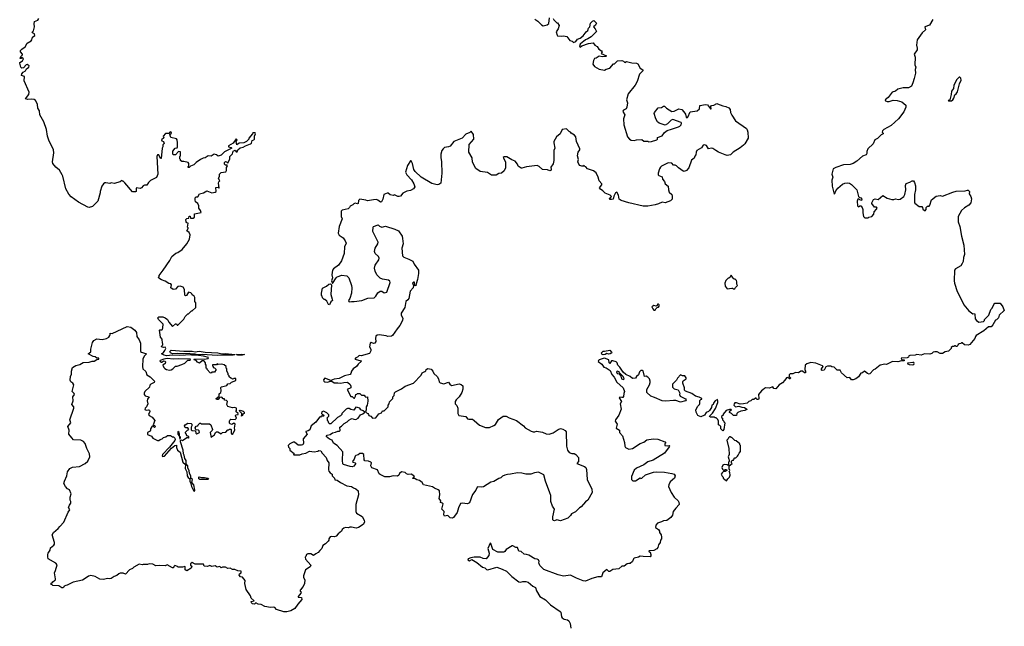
# Model space of a CAD drawing. Extents: x 1985742 to 2252716, y 78271 to 266492.
# Tile 133 of 250: x 2068448 to 2081440, y 204940 to 212940. Entities that reach past the tile are written whole.
import ezdxf

# ---------------------------------------------------------------- set-up
doc = ezdxf.new("R2010")
doc.units = 0

msp = doc.modelspace()

# ---------------------------------------------------------------- linework, layer by layer
at = {"layer": '0CON10XD'}
for points in [[(2070720, 208515), (2070715, 208520), (2070555, 208511), (2070465, 208518), (2070385, 208507), (2070354, 208514), (2070320, 208535), (2070345, 208552), (2070364, 208576), (2070376, 208605), (2070365, 208620), (2070345, 208618), (2070320, 208625), (2070322, 208638), (2070337, 208653), (2070338, 208665), (2070330, 208675), (2070327, 208727), (2070304, 208755), (2070293, 208845), (2070298, 208852), (2070325, 208850), (2070330, 208855), (2070338, 208875), (2070340, 208925), (2070280, 208985), (2070272, 209008), (2070285, 209020), (2070335, 209020), (2070365, 209010), (2070396, 208986), (2070415, 208950), (2070464, 208894), (2070505, 208930), (2070515, 208930), (2070525, 208912), (2070535, 208912), (2070615, 208990), (2070630, 209025), (2070665, 209060), (2070675, 209060), (2070715, 209100), (2070725, 209100), (2070770, 209145), (2070770, 209205), (2070760, 209225), (2070757, 209277), (2070750, 209295), (2070725, 209310), (2070720, 209325), (2070705, 209340), (2070675, 209347), (2070648, 209305), (2070635, 209298), (2070627, 209307), (2070622, 209382), (2070605, 209411), (2070565, 209424), (2070535, 209423), (2070503, 209385), (2070473, 209384), (2070442, 209405), (2070450, 209445), (2070440, 209455), (2070415, 209462), (2070365, 209492), (2070318, 209508), (2070282, 209532), (2070280, 209545), (2070290, 209555), (2070290, 209565), (2070341, 209639), (2070430, 209765), (2070455, 209818), (2070509, 209861), (2070535, 209870), (2070590, 209910), (2070651, 209985), (2070688, 210045), (2070697, 210105), (2070683, 210133), (2070652, 210155), (2070670, 210185), (2070670, 210195), (2070660, 210205), (2070670, 210255), (2070655, 210260), (2070643, 210273), (2070642, 210305), (2070655, 210318), (2070678, 210322), (2070685, 210350), (2070697, 210347), (2070702, 210322), (2070737, 210323), (2070752, 210338), (2070752, 210378), (2070842, 210398), (2070832, 210425), (2070813, 210453), (2070810, 210485), (2070798, 210515), (2070768, 210538), (2070761, 210565), (2070765, 210592), (2070775, 210602), (2070797, 210603), (2070818, 210642), (2070875, 210657), (2070915, 210683), (2070985, 210659), (2071026, 210664), (2071040, 210675), (2071034, 210726), (2071065, 210730), (2071075, 210720), (2071080, 210725), (2071070, 210785), (2071075, 210800), (2071090, 210815), (2071072, 210845), (2071082, 210875), (2071082, 210905), (2071105, 210927), (2071167, 210935), (2071175, 210950), (2071178, 210992), (2071188, 211015), (2071185, 211020), (2071162, 211022), (2071150, 211035), (2071150, 211055), (2071165, 211068), (2071177, 211067), (2071195, 211050), (2071200, 211055), (2071220, 211105), (2071220, 211135), (2071257, 211173), (2071265, 211205), (2071289, 211219), (2071305, 211196), (2071315, 211198), (2071326, 211225), (2071355, 211250), (2071395, 211257), (2071425, 211278), (2071495, 211301), (2071508, 211312), (2071514, 211346), (2071536, 211354), (2071544, 211365), (2071547, 211403), (2071560, 211435), (2071555, 211450), (2071525, 211450), (2071520, 211435), (2071473, 211377), (2071472, 211365), (2071442, 211335), (2071405, 211317), (2071345, 211311), (2071311, 211291), (2071303, 211335), (2071316, 211355), (2071305, 211369), (2071265, 211312), (2071201, 211275), (2071203, 211263), (2071237, 211255), (2071245, 211244), (2071152, 211198), (2071107, 211155), (2071065, 211142), (2071045, 211160), (2071015, 211167), (2070975, 211142), (2070935, 211143), (2070895, 211120), (2070870, 211115), (2070834, 211096), (2070775, 211058), (2070745, 211027), (2070702, 211008), (2070685, 210992), (2070672, 210992), (2070670, 211005), (2070680, 211015), (2070680, 211045), (2070670, 211055), (2070615, 211070), (2070585, 211070), (2070570, 211085), (2070570, 211095), (2070560, 211105), (2070560, 211135), (2070570, 211145), (2070568, 211198), (2070545, 211200), (2070505, 211160), (2070475, 211160), (2070470, 211165), (2070470, 211205), (2070500, 211245), (2070525, 211252), (2070532, 211265), (2070532, 211315), (2070527, 211355), (2070515, 211370), (2070440, 211385), (2070430, 211425), (2070450, 211445), (2070448, 211455), (2070435, 211460), (2070415, 211440), (2070372, 211438), (2070340, 211405), (2070348, 211382), (2070320, 211355), (2070324, 211344), (2070345, 211332), (2070352, 211308), (2070338, 211292), (2070338, 211265), (2070328, 211245), (2070315, 211110), (2070305, 211110), (2070285, 211158), (2070265, 211160), (2070258, 211135), (2070272, 210905), (2070253, 210857), (2070175, 210818), (2070147, 210793), (2070125, 210760), (2070093, 210757), (2070075, 210748), (2070056, 210724), (2070037, 210713), (2069989, 210721), (2069983, 210713), (2069986, 210674), (2069975, 210668), (2069935, 210670), (2069835, 210790), (2069815, 210810), (2069805, 210810), (2069795, 210820), (2069775, 210800), (2069695, 210780), (2069655, 210788), (2069635, 210780), (2069585, 210790), (2069573, 210787), (2069554, 210776), (2069530, 210745), (2069508, 210675), (2069508, 210655), (2069480, 210545), (2069410, 210475), (2069365, 210463), (2069345, 210468), (2069225, 210533), (2069128, 210605), (2069095, 210638), (2069055, 210710), (2069016, 210875), (2069007, 210895), (2068972, 210955), (2068925, 210997), (2068887, 211045), (2068881, 211065), (2068897, 211185), (2068892, 211222), (2068862, 211292), (2068835, 211339), (2068813, 211405), (2068802, 211492), (2068765, 211595), (2068715, 211685), (2068707, 211737), (2068689, 211775), (2068681, 211821), (2068672, 211842), (2068655, 211874), (2068637, 211886), (2068605, 211891), (2068555, 211886), (2068522, 211895), (2068567, 211953), (2068571, 211985), (2068506, 212135), (2068511, 212191), (2068470, 212205), (2068477, 212225), (2068495, 212247), (2068525, 212268), (2068536, 212294), (2068570, 212315), (2068573, 212333), (2068545, 212350), (2068535, 212347), (2068496, 212304), (2068475, 212302), (2068463, 212313), (2068448, 212365), (2068450, 212375), (2068485, 212398), (2068497, 212425), (2068490, 212435), (2068475, 212440), (2068465, 212430), (2068455, 212430), (2068463, 212455), (2068483, 212475), (2068483, 212485), (2068457, 212515), (2068460, 212535), (2068475, 212553), (2068519, 212581), (2068545, 212630), (2068598, 212662), (2068607, 212675), (2068615, 212710), (2068649, 212731), (2068645, 212752), (2068617, 212767), (2068612, 212775), (2068630, 212795), (2068641, 212845), (2068638, 212885), (2068644, 212916), (2068686, 212934), (2068701, 212955)], [(2075488, 212955), (2075495, 212940), (2075535, 212900), (2075545, 212900), (2075567, 212865), (2075555, 212820), (2075528, 212782), (2075538, 212735), (2075545, 212726), (2075598, 212722), (2075625, 212727), (2075669, 212719), (2075705, 212668), (2075737, 212657), (2075755, 212640), (2075786, 212654), (2075810, 212685), (2075843, 212697), (2075883, 212727), (2075921, 212779), (2075945, 212800), (2075953, 212827), (2075972, 212848), (2075980, 212895), (2076007, 212923), (2076025, 212930), (2076057, 212895), (2076045, 212870), (2076020, 212845), (2076042, 212822), (2076058, 212785), (2076052, 212775), (2075987, 212713), (2075945, 212686), (2075912, 212675), (2075888, 212652), (2075872, 212645), (2075844, 212616), (2075834, 212585), (2075845, 212580), (2075864, 212596), (2075955, 212628), (2076013, 212633), (2076038, 212605), (2076067, 212585), (2076091, 212551), (2076125, 212530), (2076132, 212515), (2076120, 212495), (2076190, 212465), (2076180, 212455), (2076135, 212451), (2076095, 212461), (2076055, 212432), (2076032, 212428), (2076018, 212402), (2076012, 212355), (2076032, 212325), (2076095, 212288), (2076163, 212273), (2076185, 212288), (2076235, 212299), (2076285, 212357), (2076295, 212358), (2076335, 212397), (2076395, 212401), (2076413, 212394), (2076434, 212374), (2076455, 212391), (2076525, 212370), (2076585, 212366), (2076605, 212358), (2076635, 212300), (2076668, 212279), (2076672, 212265), (2076627, 212223), (2076594, 212125), (2076569, 212075), (2076475, 211961), (2076456, 211885), (2076466, 211844), (2076460, 211785), (2076449, 211765), (2076415, 211749), (2076406, 211735), (2076409, 211719), (2076432, 211685), (2076414, 211635), (2076419, 211555), (2076466, 211396), (2076493, 211363), (2076515, 211352), (2076555, 211349), (2076585, 211357), (2076655, 211360), (2076685, 211340), (2076735, 211340), (2076745, 211330), (2076785, 211333), (2076856, 211354), (2076862, 211365), (2076862, 211385), (2076925, 211409), (2076957, 211453), (2076990, 211480), (2077050, 211495), (2077141, 211529), (2077158, 211535), (2077178, 211555), (2077182, 211575), (2077176, 211586), (2077065, 211623), (2077045, 211617), (2076995, 211566), (2076965, 211550), (2076885, 211577), (2076865, 211592), (2076841, 211635), (2076821, 211701), (2076822, 211718), (2076872, 211778), (2076915, 211783), (2076945, 211800), (2076955, 211802), (2076984, 211774), (2077055, 211730), (2077085, 211733), (2077147, 211763), (2077184, 211754), (2077213, 211725), (2077231, 211695), (2077243, 211653), (2077255, 211648), (2077266, 211654), (2077294, 211726), (2077385, 211738), (2077419, 211765), (2077422, 211808), (2077495, 211822), (2077525, 211818), (2077565, 211763), (2077570, 211765), (2077566, 211795), (2077575, 211810), (2077605, 211814), (2077645, 211834), (2077655, 211832), (2077725, 211804), (2077765, 211796), (2077806, 211776), (2077821, 211755), (2077828, 211718), (2077843, 211683), (2077895, 211608), (2078036, 211506), (2078047, 211487), (2078056, 211455), (2078062, 211378), (2078017, 211305), (2077997, 211285), (2077955, 211250), (2077860, 211195), (2077825, 211158), (2077785, 211151), (2077755, 211156), (2077670, 211195), (2077633, 211213), (2077595, 211242), (2077575, 211247), (2077535, 211238), (2077509, 211279), (2077485, 211288), (2077466, 211284), (2077445, 211252), (2077383, 211215), (2077373, 211195), (2077370, 211160), (2077355, 211140), (2077347, 211115), (2077314, 211086), (2077276, 210985), (2077245, 210953), (2077215, 210940), (2077202, 210942), (2077142, 210985), (2077115, 211012), (2077095, 211022), (2077075, 211020), (2077055, 211048), (2077005, 211052), (2076915, 211008), (2076902, 210995), (2076888, 210972), (2076872, 210915), (2076872, 210895), (2076880, 210885), (2076925, 210870), (2076930, 210835), (2076956, 210805), (2076967, 210775), (2077004, 210745), (2077008, 210695), (2077017, 210665), (2077052, 210635), (2077059, 210619), (2077057, 210573), (2077035, 210550), (2076965, 210526), (2076925, 210534), (2076879, 210511), (2076835, 210498), (2076735, 210480), (2076675, 210481), (2076485, 210523), (2076385, 210557), (2076358, 210575), (2076348, 210625), (2076325, 210667), (2076311, 210655), (2076288, 210612), (2076278, 210575), (2076255, 210568), (2076235, 210570), (2076230, 210585), (2076245, 210590), (2076258, 210608), (2076240, 210625), (2076172, 210652), (2076143, 210683), (2076112, 210705), (2076100, 210725), (2076127, 210763), (2076128, 210775), (2076096, 210816), (2076082, 210865), (2076055, 210920), (2076020, 210945), (2075942, 210972), (2075918, 210998), (2075900, 211005), (2075898, 211018), (2075882, 211008), (2075865, 211008), (2075839, 211019), (2075826, 211035), (2075812, 211065), (2075820, 211095), (2075808, 211145), (2075818, 211195), (2075838, 211222), (2075840, 211235), (2075794, 211334), (2075787, 211395), (2075769, 211419), (2075724, 211444), (2075715, 211458), (2075700, 211465), (2075665, 211500), (2075605, 211490), (2075578, 211435), (2075530, 211395), (2075497, 211335), (2075494, 211315), (2075509, 211245), (2075496, 211215), (2075496, 211084), (2075485, 211040), (2075458, 210995), (2075462, 210965), (2075455, 210950), (2075445, 210947), (2075412, 210962), (2075345, 210964), (2075303, 211003), (2075275, 211017), (2075135, 211001), (2075075, 210982), (2075065, 210984), (2075027, 211007), (2075016, 211036), (2074985, 211074), (2074942, 211092), (2074875, 211130), (2074839, 211131), (2074828, 211125), (2074856, 211066), (2074860, 211040), (2074858, 210985), (2074839, 210945), (2074807, 210915), (2074768, 210912), (2074735, 210888), (2074675, 210888), (2074620, 210925), (2074525, 210940), (2074466, 210976), (2074422, 211062), (2074417, 211117), (2074376, 211195), (2074378, 211295), (2074438, 211365), (2074436, 211425), (2074405, 211470), (2074386, 211454), (2074335, 211431), (2074285, 211380), (2074178, 211332), (2074128, 211272), (2074105, 211262), (2074055, 211256), (2074035, 211239), (2074017, 211213), (2074003, 211165), (2074003, 211125), (2074014, 211064), (2074016, 210915), (2074006, 210784), (2073980, 210765), (2073955, 210761), (2073888, 210778), (2073747, 210865), (2073667, 210937), (2073649, 210965), (2073631, 211045), (2073615, 211080), (2073605, 211080), (2073563, 211017), (2073540, 210930), (2073556, 210895), (2073618, 210828), (2073649, 210775), (2073661, 210735), (2073642, 210708), (2073605, 210689), (2073555, 210680), (2073505, 210653), (2073472, 210615), (2073455, 210608), (2073438, 210608), (2073395, 210630), (2073375, 210623), (2073335, 210630), (2073311, 210651), (2073295, 210653), (2073254, 210636), (2073238, 210575), (2073220, 210540), (2073208, 210532), (2073175, 210560), (2073155, 210568), (2073115, 210566), (2073035, 210550), (2073015, 210559), (2072935, 210572), (2072920, 210555), (2072912, 210515), (2072905, 210510), (2072875, 210520), (2072857, 210513), (2072845, 210500), (2072807, 210483), (2072798, 210462), (2072780, 210445), (2072703, 210427), (2072690, 210415), (2072690, 210345), (2072702, 210315), (2072661, 210215), (2072650, 210125), (2072665, 210097), (2072714, 210065), (2072744, 210025), (2072754, 209995), (2072734, 209946), (2072727, 209855), (2072692, 209758), (2072655, 209704), (2072588, 209655), (2072575, 209637), (2072567, 209575), (2072574, 209535), (2072563, 209495), (2072575, 209460), (2072622, 209538), (2072635, 209547), (2072697, 209573), (2072765, 209561), (2072790, 209535), (2072826, 209436), (2072829, 209405), (2072826, 209334), (2072804, 209265), (2072788, 209235), (2072792, 209222), (2072805, 209218), (2072825, 209223), (2072862, 209222), (2072964, 209236), (2073043, 209267), (2073125, 209274), (2073149, 209295), (2073173, 209337), (2073205, 209362), (2073225, 209360), (2073255, 209340), (2073290, 209345), (2073338, 209475), (2073333, 209493), (2073315, 209503), (2073237, 209517), (2073203, 209533), (2073160, 209575), (2073136, 209625), (2073130, 209665), (2073138, 209705), (2073186, 209775), (2073190, 209795), (2073183, 209815), (2073140, 209855), (2073128, 209885), (2073136, 209925), (2073174, 209985), (2073176, 210005), (2073108, 210145), (2073110, 210205), (2073116, 210214), (2073176, 210236), (2073197, 210217), (2073225, 210203), (2073275, 210216), (2073399, 210179), (2073445, 210156)], [(2075245, 212948), (2075285, 212922), (2075331, 212871), (2075355, 212860), (2075406, 212874), (2075428, 212892), (2075440, 212965)], [(2080498, 212945), (2080455, 212868), (2080390, 212845), (2080398, 212805), (2080355, 212768), (2080290, 212675), (2080280, 212605), (2080292, 212565), (2080292, 212545), (2080252, 212485), (2080262, 212445), (2080260, 212345), (2080271, 212315), (2080263, 212285), (2080267, 212237), (2080249, 212165), (2080234, 212106), (2080215, 212063), (2080175, 212040), (2080105, 212043), (2080034, 212026), (2080005, 211998), (2079962, 211985), (2079908, 211915), (2079868, 211882), (2079871, 211871), (2079895, 211860), (2079919, 211861), (2079975, 211878), (2080025, 211876), (2080086, 211856), (2080140, 211815), (2080142, 211785), (2080113, 211725), (2080045, 211633), (2079945, 211547), (2079849, 211491), (2079832, 211475), (2079830, 211455), (2079840, 211445), (2079840, 211435), (2079815, 211422), (2079765, 211372), (2079732, 211355), (2079708, 211305), (2079638, 211235), (2079625, 211200), (2079626, 211175), (2079615, 211160), (2079569, 211141), (2079492, 211075), (2079445, 211044), (2079405, 211031), (2079320, 211025), (2079219, 210991), (2079182, 210975), (2079166, 210904), (2079177, 210865), (2079166, 210825), (2079170, 210745), (2079195, 210640), (2079205, 210650), (2079218, 210685), (2079245, 210720), (2079305, 210772), (2079335, 210786), (2079365, 210790), (2079398, 210785), (2079425, 210767), (2079495, 210698), (2079518, 210608), (2079525, 210598), (2079545, 210593), (2079560, 210575), (2079555, 210557), (2079535, 210564), (2079519, 210579), (2079505, 210573), (2079499, 210545), (2079501, 210485), (2079515, 210472), (2079535, 210487), (2079545, 210484), (2079563, 210463), (2079574, 210435), (2079573, 210395), (2079583, 210343), (2079598, 210328), (2079642, 210328), (2079653, 210337), (2079690, 210345), (2079720, 210375), (2079722, 210408), (2079755, 210440), (2079762, 210455), (2079755, 210470), (2079725, 210470), (2079690, 210515), (2079690, 210525), (2079715, 210570), (2079735, 210578), (2079775, 210570), (2079835, 210622), (2079895, 210588), (2079955, 210568), (2079982, 210568), (2080005, 210578), (2080045, 210568), (2080067, 210573), (2080112, 210608), (2080128, 210635), (2080140, 210695), (2080138, 210755), (2080145, 210780), (2080195, 210797), (2080225, 210817), (2080240, 210815), (2080253, 210795), (2080268, 210748), (2080269, 210695), (2080256, 210635), (2080254, 210535), (2080259, 210519), (2080315, 210478), (2080350, 210475), (2080360, 210465), (2080365, 210440), (2080395, 210420), (2080410, 210435), (2080410, 210465), (2080425, 210480), (2080447, 210483), (2080457, 210493), (2080478, 210565), (2080540, 210615), (2080595, 210623), (2080625, 210612), (2080760, 210665), (2080805, 210677), (2080925, 210683), (2080955, 210694), (2080965, 210693), (2080980, 210675), (2080977, 210645), (2080998, 210608), (2081006, 210576), (2080997, 210525), (2080974, 210496), (2080915, 210461), (2080873, 210425), (2080830, 210345), (2080833, 210275), (2080854, 210214), (2080876, 210085), (2080907, 209965), (2080914, 209845), (2080901, 209805), (2080895, 209750), (2080883, 209727), (2080865, 209692), (2080797, 209653), (2080782, 209635), (2080778, 209495), (2080784, 209464), (2080818, 209355), (2080842, 209315), (2080905, 209180), (2080971, 209101), (2081025, 209062), (2081046, 209066), (2081052, 209055), (2081057, 208995), (2081071, 208971), (2081105, 208952), (2081165, 208960), (2081180, 208975), (2081180, 208985), (2081237, 209043), (2081263, 209117), (2081280, 209135), (2081300, 209185), (2081315, 209200), (2081385, 209200), (2081420, 209155), (2081440, 209105), (2081370, 209045), (2081365, 209010), (2081335, 208980), (2081323, 208977), (2081290, 208915), (2081265, 208890), (2081232, 208888), (2081170, 208835), (2081070, 208775), (2081058, 208762), (2081050, 208735), (2080984, 208656), (2080965, 208648), (2080915, 208650), (2080885, 208680), (2080875, 208680), (2080865, 208670), (2080843, 208667), (2080832, 208658), (2080828, 208642), (2080815, 208630), (2080805, 208630), (2080795, 208640), (2080785, 208640), (2080775, 208630), (2080755, 208630), (2080740, 208615), (2080740, 208605), (2080705, 208570), (2080658, 208562), (2080625, 208540), (2080595, 208540), (2080555, 208560), (2080525, 208560), (2080503, 208557), (2080485, 208538), (2080459, 208531), (2080388, 208532), (2080344, 208516), (2080286, 208526), (2080265, 208517), (2080195, 208510), (2080182, 208505), (2080175, 208488), (2080159, 208481), (2080080, 208475), (2080085, 208460), (2080120, 208455), (2080117, 208443), (2080085, 208443), (2080035, 208427), (2079965, 208431), (2079885, 208392), (2079865, 208398), (2079800, 208385), (2079735, 208330), (2079715, 208322), (2079665, 208270), (2079655, 208267), (2079634, 208274), (2079593, 208307), (2079570, 208285), (2079545, 208280), (2079515, 208232), (2079480, 208205), (2079445, 208190), (2079425, 208190), (2079402, 208222), (2079365, 208218), (2079290, 208285), (2079275, 208320), (2079235, 208320), (2079195, 208358), (2079165, 208360), (2079152, 208372), (2079105, 208372), (2079087, 208363), (2079065, 208320), (2079035, 208312), (2079028, 208318), (2079028, 208335), (2079048, 208365), (2079040, 208375), (2078955, 208412), (2078885, 208417), (2078835, 208401), (2078813, 208385), (2078810, 208325), (2078818, 208305), (2078816, 208284), (2078805, 208282), (2078775, 208303), (2078756, 208304), (2078725, 208282), (2078684, 208286), (2078649, 208271), (2078615, 208268), (2078602, 208255), (2078600, 208235), (2078620, 208215), (2078615, 208202), (2078605, 208202), (2078582, 208222), (2078565, 208218), (2078546, 208184), (2078515, 208152), (2078467, 208123), (2078425, 208073), (2078400, 208075), (2078385, 208100), (2078338, 208082), (2078287, 208083), (2078275, 208078), (2078255, 208058), (2078234, 208046), (2078197, 207995), (2078200, 207945), (2078195, 207932), (2078175, 207932), (2078165, 207950), (2078155, 207950), (2078135, 207930), (2078115, 207930), (2078097, 207913), (2078070, 207905), (2078045, 207882), (2078000, 207875), (2077955, 207870), (2077905, 207886), (2077882, 207888), (2077874, 207876), (2077871, 207855), (2077894, 207834), (2077935, 207844), (2077975, 207829), (2078010, 207825), (2078042, 207805), (2078042, 207798), (2078015, 207787), (2077963, 207777), (2077922, 207758), (2077910, 207745), (2077905, 207720), (2077865, 207720), (2077838, 207748), (2077815, 207760), (2077820, 207780), (2077840, 207795), (2077835, 207800), (2077815, 207800), (2077770, 207785), (2077732, 207738), (2077730, 207725), (2077710, 207705), (2077710, 207695), (2077720, 207685), (2077720, 207665), (2077740, 207645), (2077740, 207635), (2077750, 207625), (2077740, 207535), (2077725, 207520), (2077700, 207545), (2077700, 207575), (2077688, 207588), (2077670, 207595), (2077670, 207645), (2077658, 207668), (2077638, 207688), (2077625, 207690), (2077615, 207700), (2077565, 207698), (2077552, 207705), (2077553, 207715), (2077588, 207752), (2077629, 207811), (2077658, 207892), (2077662, 207915), (2077655, 207932), (2077626, 207915), (2077608, 207892), (2077598, 207865), (2077582, 207858), (2077577, 207825), (2077550, 207785), (2077535, 207771), (2077505, 207760), (2077482, 207725), (2077435, 207702), (2077395, 207720), (2077374, 207764), (2077371, 207795), (2077396, 207844), (2077418, 207865), (2077423, 207877), (2077424, 207916), (2077435, 207932), (2077450, 207935), (2077448, 207945), (2077415, 207963), (2077363, 207973), (2077315, 208012), (2077231, 208041), (2077220, 208055), (2077222, 208085), (2077198, 208145), (2077197, 208165), (2077202, 208178), (2077243, 208205), (2077243, 208215), (2077225, 208242), (2077195, 208242), (2077165, 208257), (2077127, 208213), (2077113, 208187), (2077060, 208135), (2077060, 208095), (2077083, 208073), (2077135, 208058), (2077160, 208015), (2077156, 207995), (2077163, 207973), (2077235, 207938), (2077240, 207925), (2077235, 207912), (2077165, 207898), (2077107, 207917), (2077075, 207920), (2076975, 207911), (2076925, 207914), (2076825, 207957), (2076775, 207973), (2076723, 208025), (2076723, 208065), (2076757, 208125), (2076768, 208155), (2076768, 208175), (2076758, 208205), (2076736, 208226), (2076715, 208240), (2076692, 208235), (2076675, 208308), (2076665, 208313), (2076645, 208312), (2076628, 208295), (2076612, 208255), (2076587, 208233), (2076575, 208212), (2076535, 208208), (2076504, 208234), (2076445, 208260), (2076410, 208290), (2076365, 208358), (2076342, 208382), (2076330, 208415), (2076318, 208428), (2076275, 208443), (2076255, 208442), (2076235, 208408), (2076224, 208415), (2076220, 208455), (2076165, 208475), (2076145, 208474), (2076095, 208454), (2076084, 208446), (2076082, 208432), (2076131, 208395), (2076155, 208357), (2076185, 208347), (2076237, 208315), (2076262, 208262), (2076293, 208225), (2076328, 208158), (2076410, 208085), (2076427, 208035), (2076418, 208012), (2076415, 207970), (2076405, 207958), (2076395, 207957)], [(2080705, 211870), (2080745, 211872), (2080762, 211885), (2080773, 211905), (2080785, 211950), (2080806, 211964), (2080822, 211988), (2080847, 212095), (2080869, 212145), (2080865, 212170), (2080852, 212182), (2080845, 212182), (2080815, 212152), (2080772, 212075), (2080768, 212035), (2080743, 211997), (2080740, 211955), (2080720, 211885), (2080700, 211875), (2080705, 211870)], [(2073445, 210156), (2073494, 210085), (2073501, 210055), (2073509, 209985), (2073491, 209929), (2073498, 209828), (2073515, 209809), (2073584, 209784), (2073636, 209756), (2073654, 209715), (2073708, 209638), (2073709, 209595), (2073698, 209515), (2073678, 209455), (2073675, 209430), (2073663, 209433), (2073655, 209480), (2073645, 209480), (2073632, 209465), (2073644, 209435), (2073639, 209405), (2073599, 209361), (2073584, 209265), (2073570, 209245), (2073543, 209225), (2073530, 209145), (2073480, 209070), (2073481, 209045), (2073504, 209004), (2073498, 208971), (2073464, 208905), (2073428, 208865), (2073366, 208774), (2073355, 208768), (2073305, 208764), (2073285, 208772), (2073192, 208782), (2073165, 208779), (2073146, 208765), (2073141, 208735), (2073147, 208695), (2073135, 208672), (2073115, 208668), (2073085, 208682), (2073070, 208675), (2073063, 208625), (2073079, 208595), (2073081, 208575), (2073065, 208540), (2072955, 208508), (2072925, 208511), (2072905, 208488), (2072885, 208480), (2072870, 208465), (2072952, 208442), (2072958, 208435), (2072913, 208395), (2072892, 208365), (2072846, 208334), (2072826, 208304), (2072819, 208275), (2072808, 208262), (2072735, 208244), (2072665, 208206), (2072595, 208201), (2072555, 208180), (2072475, 208212), (2072458, 208192), (2072462, 208172), (2072473, 208163), (2072515, 208158), (2072545, 208172), (2072565, 208172), (2072595, 208150), (2072645, 208153), (2072685, 208146), (2072725, 208157), (2072775, 208160), (2072809, 208129), (2072818, 208108), (2072816, 208084), (2072770, 208065), (2072815, 207970), (2072835, 207970), (2072855, 207950), (2072865, 207950), (2072880, 207975), (2072882, 207998), (2072895, 208000), (2072905, 208010), (2072935, 208010), (2072958, 207988), (2072995, 207990), (2073000, 207975), (2073015, 207960), (2073038, 207968), (2073042, 207908), (2073033, 207855), (2073020, 207835), (2073019, 207795), (2073010, 207765), (2073042, 207745), (2073052, 207735), (2073055, 207720), (2073081, 207711), (2073105, 207687), (2073145, 207688), (2073187, 207743), (2073220, 207755), (2073235, 207780), (2073255, 207780), (2073310, 207835), (2073310, 207855), (2073322, 207875), (2073328, 207902), (2073370, 207945), (2073373, 207967), (2073387, 207983), (2073393, 208017), (2073407, 208033), (2073486, 208074), (2073535, 208107), (2073645, 208148), (2073746, 208254), (2073760, 208285), (2073795, 208300), (2073805, 208310), (2073811, 208329), (2073835, 208342), (2073875, 208330), (2073900, 208305), (2073912, 208275), (2073956, 208236), (2073972, 208205), (2073982, 208165), (2073995, 208152), (2074045, 208138), (2074105, 208160), (2074124, 208134), (2074145, 208118), (2074245, 208140), (2074275, 208130), (2074295, 208110), (2074297, 208067), (2074283, 208025), (2074246, 207965), (2074205, 207927), (2074194, 207905), (2074196, 207875), (2074215, 207852), (2074230, 207815), (2074230, 207760), (2074230, 207745), (2074241, 207721), (2074336, 207706), (2074358, 207678), (2074375, 207670), (2074422, 207672), (2074446, 207656), (2074514, 207594), (2074595, 207560), (2074649, 207561), (2074705, 207587), (2074725, 207602), (2074765, 207668), (2074825, 207710), (2074865, 207713), (2074905, 207690), (2075002, 207655), (2075095, 207582), (2075117, 207557), (2075195, 207513), (2075224, 207504), (2075245, 207504), (2075266, 207514), (2075345, 207500), (2075395, 207479), (2075435, 207474), (2075488, 207492), (2075555, 207537), (2075585, 207547), (2075615, 207540), (2075645, 207522), (2075659, 207505), (2075662, 207315), (2075675, 207265), (2075700, 207230), (2075735, 207218), (2075765, 207218), (2075785, 207207), (2075820, 207165), (2075822, 207115), (2075800, 207085), (2075901, 207049), (2075917, 207035), (2075926, 207006), (2075934, 206874), (2075995, 206750), (2076002, 206705), (2075946, 206604), (2075915, 206582), (2075856, 206514), (2075835, 206502), (2075781, 206449), (2075728, 206425), (2075715, 206400), (2075680, 206365), (2075585, 206332), (2075535, 206342), (2075505, 206330), (2075490, 206335), (2075482, 206345), (2075482, 206385), (2075503, 206485), (2075480, 206525), (2075457, 206585), (2075454, 206664), (2075445, 206700), (2075386, 206855), (2075365, 206937), (2075295, 206972), (2075240, 206965), (2075194, 206946), (2075125, 206948), (2075075, 206959), (2075015, 206962), (2074925, 206945), (2074885, 206944), (2074848, 206932), (2074820, 206920), (2074795, 206896), (2074771, 206889), (2074705, 206850), (2074665, 206839), (2074569, 206781), (2074545, 206774), (2074495, 206780), (2074484, 206776), (2074468, 206735), (2074421, 206679), (2074385, 206570), (2074355, 206554), (2074285, 206564), (2074265, 206559), (2074238, 206502), (2074221, 206439), (2074173, 206377), (2074154, 206364), (2074130, 206370), (2074095, 206402), (2074055, 206392), (2074045, 206410), (2074048, 206455), (2074020, 206485), (2074036, 206556), (2074026, 206566), (2074001, 206571), (2074006, 206596), (2073982, 206625), (2073990, 206675), (2073986, 206726), (2073971, 206741), (2073920, 206760), (2073895, 206778), (2073775, 206804), (2073760, 206835), (2073724, 206864), (2073690, 206870), (2073665, 206883), (2073635, 206890), (2073630, 206895), (2073657, 206913), (2073650, 206925), (2073615, 206948), (2073575, 206943), (2073552, 206952), (2073535, 206967), (2073485, 206978), (2073458, 206955), (2073450, 206935), (2073435, 206922), (2073376, 206926), (2073329, 206911), (2073265, 206912), (2073205, 206940), (2073193, 206953), (2073170, 207005), (2073095, 207032), (2073083, 207055), (2073088, 207095), (2073083, 207103), (2073049, 207119), (2073002, 207122), (2072992, 207135), (2072988, 207205), (2072969, 207219), (2072935, 207218), (2072915, 207200), (2072885, 207192), (2072876, 207184), (2072863, 207145), (2072841, 207115), (2072845, 207104), (2072876, 207096), (2072881, 207085), (2072855, 207052), (2072835, 207044), (2072807, 207047), (2072720, 207075), (2072713, 207083), (2072708, 207125), (2072711, 207241), (2072638, 207325), (2072588, 207355), (2072572, 207395), (2072535, 207407), (2072490, 207445), (2072505, 207462), (2072545, 207470), (2072575, 207490), (2072615, 207499), (2072645, 207513), (2072667, 207513), (2072676, 207524), (2072673, 207565), (2072695, 207578), (2072727, 207613), (2072770, 207635), (2072792, 207658), (2072823, 207677), (2072835, 207680), (2072855, 207672), (2072885, 207669), (2072915, 207684), (2072945, 207728), (2072975, 207742), (2073000, 207765), (2072981, 207781), (2072950, 207795), (2072935, 207817), (2072905, 207827), (2072885, 207828), (2072855, 207790), (2072818, 207798), (2072795, 207812), (2072775, 207812), (2072755, 207802), (2072700, 207745), (2072697, 207733), (2072680, 207715), (2072640, 207695), (2072555, 207610), (2072535, 207610), (2072525, 207620), (2072520, 207645), (2072510, 207655), (2072510, 207675), (2072500, 207685), (2072528, 207712), (2072525, 207730), (2072500, 207755), (2072457, 207777), (2072435, 207770), (2072430, 207745), (2072442, 207732), (2072458, 207728), (2072460, 207715), (2072455, 207710), (2072425, 207710), (2072415, 207700), (2072402, 207698), (2072356, 207634), (2072293, 207585), (2072275, 207532), (2072255, 207518), (2072225, 207510), (2072222, 207505), (2072240, 207475), (2072188, 207412), (2072192, 207355), (2072182, 207335), (2072165, 207327), (2072121, 207331), (2072075, 207368), (2072055, 207370), (2072010, 207345), (2071990, 207325), (2071993, 207303), (2072010, 207285), (2072010, 207265), (2072068, 207218), (2072060, 207205), (2072065, 207200), (2072145, 207202), (2072174, 207216), (2072225, 207223), (2072271, 207249), (2072335, 207239), (2072382, 207248), (2072395, 207258), (2072420, 207255), (2072438, 207225), (2072491, 207165), (2072506, 207125), (2072528, 207095), (2072522, 207005), (2072528, 206988), (2072544, 206964), (2072570, 206945), (2072572, 206925), (2072600, 206895), (2072605, 206870), (2072637, 206867), (2072680, 206835), (2072764, 206794), (2072825, 206783), (2072854, 206764), (2072885, 206753), (2072916, 206726), (2072918, 206675), (2072882, 206545), (2072884, 206455), (2072892, 206432), (2072966, 206386), (2072995, 206340), (2072997, 206315), (2072978, 206282), (2072920, 206245), (2072887, 206233), (2072825, 206248), (2072805, 206248), (2072785, 206238), (2072745, 206242), (2072724, 206236), (2072702, 206215), (2072692, 206195), (2072651, 206159), (2072625, 206128), (2072601, 206119), (2072565, 206123), (2072545, 206118), (2072528, 206095), (2072528, 206075), (2072519, 206061), (2072483, 206027), (2072448, 206005), (2072436, 205964), (2072409, 205941), (2072387, 205913), (2072354, 205896), (2072325, 205872), (2072290, 205895), (2072250, 205895), (2072234, 205886), (2072225, 205860), (2072215, 205850)], [(2077885, 209390), (2077892, 209408), (2077920, 209435), (2077912, 209452), (2077912, 209482), (2077905, 209500), (2077888, 209518), (2077875, 209520), (2077862, 209532), (2077835, 209570), (2077818, 209542), (2077805, 209530), (2077795, 209530), (2077765, 209500), (2077752, 209465), (2077758, 209425), (2077785, 209390), (2077845, 209400), (2077855, 209400), (2077865, 209390), (2077885, 209390)], [(2072535, 209180), (2072523, 209185), (2072500, 209230), (2072475, 209250), (2072465, 209250), (2072445, 209270), (2072440, 209295), (2072430, 209305), (2072428, 209335), (2072445, 209400), (2072495, 209428), (2072525, 209452), (2072548, 209458), (2072560, 209445), (2072552, 209315), (2072572, 209255), (2072573, 209237), (2072555, 209218), (2072535, 209180)], [(2076835, 209110), (2076842, 209128), (2076862, 209148), (2076875, 209150), (2076885, 209160), (2076885, 209180), (2076875, 209190), (2076862, 209188), (2076858, 209172), (2076845, 209160), (2076815, 209170), (2076790, 209155), (2076800, 209125), (2076815, 209110), (2076835, 209110)], [(2072215, 205850), (2072219, 205825), (2072291, 205745), (2072280, 205725), (2072217, 205685), (2072193, 205607), (2072193, 205583), (2072210, 205555), (2072207, 205503), (2072187, 205463), (2072160, 205435), (2072160, 205425), (2072150, 205415), (2072150, 205405), (2072160, 205395), (2072158, 205375), (2072120, 205335), (2072123, 205323), (2072168, 205318), (2072170, 205295), (2072117, 205233), (2072078, 205175), (2072024, 205146), (2071971, 205129), (2071935, 205131), (2071835, 205160), (2071816, 205186), (2071795, 205193), (2071755, 205187), (2071681, 205201), (2071635, 205228), (2071595, 205232), (2071565, 205250), (2071545, 205232), (2071520, 205235), (2071505, 205250), (2071500, 205265), (2071540, 205275), (2071502, 205312), (2071495, 205340), (2071436, 205426), (2071418, 205505), (2071422, 205545), (2071389, 205589), (2071363, 205593), (2071342, 205615), (2071347, 205633), (2071368, 205645), (2071372, 205655), (2071368, 205665), (2071325, 205671), (2071285, 205690), (2071255, 205690), (2071227, 205707), (2071194, 205704), (2071165, 205718), (2071125, 205718), (2071105, 205710), (2071087, 205727), (2071055, 205722), (2071025, 205738), (2070985, 205730), (2070955, 205742), (2070925, 205727), (2070883, 205733), (2070875, 205760), (2070765, 205760), (2070725, 205780), (2070700, 205765), (2070700, 205745), (2070720, 205735), (2070710, 205705), (2070655, 205673), (2070633, 205685), (2070630, 205725), (2070625, 205730), (2070595, 205720), (2070535, 205720), (2070528, 205728), (2070495, 205740), (2070482, 205728), (2070478, 205712), (2070465, 205710), (2070395, 205750), (2070365, 205738), (2070295, 205742), (2070245, 205739), (2070205, 205760), (2070155, 205762), (2070135, 205753), (2070075, 205757), (2070065, 205752), (2070025, 205760), (2069955, 205720), (2069938, 205702), (2069895, 205683), (2069845, 205627), (2069815, 205641), (2069775, 205639), (2069756, 205634), (2069731, 205609), (2069692, 205598), (2069655, 205572), (2069635, 205568), (2069605, 205572), (2069555, 205558), (2069503, 205563), (2069445, 205598), (2069385, 205612), (2069355, 205603), (2069325, 205577), (2069275, 205550), (2069155, 205522), (2069075, 205482), (2069055, 205480), (2069035, 205470), (2069028, 205455), (2069015, 205448), (2069005, 205448), (2068965, 205472), (2068885, 205480), (2068878, 205488), (2068862, 205492), (2068862, 205508), (2068878, 205512), (2068884, 205526), (2068908, 205545), (2068920, 205555), (2068922, 205565), (2068908, 205645), (2068922, 205675), (2068942, 205752), (2068925, 205772), (2068825, 205830), (2068818, 205855), (2068820, 205885), (2068822, 205905), (2068848, 205945), (2068853, 205975), (2068899, 206011), (2068908, 206025), (2068908, 206045), (2068878, 206145), (2068894, 206176), (2068955, 206228), (2068975, 206258), (2069029, 206315), (2069088, 206445), (2069107, 206475), (2069092, 206505), (2069103, 206537), (2069122, 206565), (2069122, 206585), (2069112, 206605), (2069112, 206645), (2069128, 206685), (2069105, 206740), (2069080, 206755), (2069053, 206783), (2069032, 206825), (2069038, 206855), (2069068, 206925), (2069078, 206975), (2069107, 207023), (2069145, 207038), (2069235, 207048), (2069310, 207085), (2069345, 207120), (2069372, 207175), (2069368, 207215), (2069333, 207283), (2069312, 207352), (2069288, 207378), (2069255, 207397), (2069158, 207398), (2069136, 207426), (2069094, 207475), (2069102, 207525), (2069082, 207575), (2069122, 207625), (2069108, 207665), (2069160, 207815), (2069160, 207835), (2069137, 207865), (2069154, 207915), (2069150, 207965), (2069170, 207995), (2069165, 208012), (2069142, 208035), (2069160, 208125), (2069150, 208145), (2069124, 208164), (2069112, 208185), (2069117, 208235), (2069132, 208265), (2069130, 208305), (2069143, 208355), (2069190, 208380), (2069239, 208391), (2069285, 208419), (2069365, 208422), (2069404, 208436), (2069430, 208435), (2069465, 208458), (2069490, 208465), (2069490, 208475), (2069465, 208478), (2069442, 208492), (2069415, 208498), (2069350, 208535), (2069385, 208560), (2069386, 208595), (2069410, 208685), (2069425, 208708), (2069465, 208732), (2069534, 208724), (2069592, 208735), (2069623, 208755), (2069639, 208775), (2069643, 208785), (2069640, 208805), (2069669, 208801), (2069865, 208892), (2069916, 208886), (2069967, 208847), (2069989, 208815), (2069994, 208764), (2070026, 208716), (2070041, 208675), (2070043, 208565), (2070056, 208556), (2070122, 208535), (2070088, 208502), (2070073, 208465), (2070068, 208365), (2070074, 208335), (2070111, 208301), (2070127, 208257), (2070169, 208229), (2070227, 208175), (2070223, 208157), (2070180, 208135), (2070165, 208120), (2070160, 208095), (2070100, 208035), (2070090, 208015), (2070090, 207995), (2070101, 207981), (2070157, 207965), (2070132, 207935), (2070130, 207915), (2070138, 207875), (2070119, 207835), (2070101, 207815), (2070100, 207800), (2070115, 207789), (2070145, 207794), (2070160, 207790), (2070163, 207775), (2070148, 207735), (2070155, 207720), (2070197, 207697), (2070232, 207655), (2070210, 207595), (2070225, 207590), (2070238, 207575), (2070225, 207562), (2070208, 207578), (2070195, 207580), (2070172, 207545), (2070172, 207525), (2070170, 207515), (2070134, 207496), (2070135, 207468), (2070188, 207448), (2070205, 207422), (2070265, 207392), (2070285, 207390), (2070300, 207405), (2070328, 207412), (2070345, 207430), (2070375, 207438), (2070397, 207457), (2070437, 207457), (2070465, 207440), (2070475, 207440), (2070495, 207420), (2070499, 207405), (2070495, 207392), (2070426, 207304), (2070334, 207206), (2070326, 207185), (2070335, 207179), (2070357, 207183), (2070452, 207288), (2070495, 207326), (2070515, 207328), (2070517, 207297), (2070530, 207265), (2070565, 207237), (2070602, 207105), (2070634, 207075), (2070632, 207022), (2070653, 206975), (2070656, 206926), (2070671, 206901), (2070692, 206885), (2070691, 206855), (2070707, 206825), (2070714, 206785), (2070740, 206730), (2070755, 206724), (2070759, 206735), (2070744, 206805), (2070721, 206835), (2070726, 206876), (2070707, 206895), (2070706, 206926), (2070686, 206956), (2070683, 206995), (2070668, 207025), (2070665, 207055), (2070644, 207084), (2070645, 207125), (2070628, 207155), (2070620, 207195), (2070608, 207215), (2070604, 207264), (2070568, 207372), (2070568, 207392), (2070575, 207400), (2070595, 207392), (2070655, 207430), (2070665, 207430), (2070675, 207420), (2070680, 207425), (2070680, 207445), (2070655, 207450), (2070645, 207480), (2070630, 207495), (2070660, 207525), (2070680, 207535), (2070668, 207558), (2070638, 207558), (2070627, 207567), (2070622, 207585), (2070631, 207599), (2070665, 207620), (2070710, 207615), (2070718, 207605), (2070717, 207583), (2070708, 207565), (2070712, 207532), (2070725, 207522), (2070768, 207518), (2070770, 207485), (2070785, 207480), (2070820, 207495), (2070816, 207516), (2070807, 207527), (2070772, 207532), (2070763, 207557), (2070775, 207580), (2070798, 207582), (2070802, 207598), (2070825, 207620), (2070835, 207620), (2070845, 207610), (2070952, 207612), (2070968, 207598), (2070993, 207535), (2070989, 207521), (2070960, 207495), (2070975, 207430), (2070991, 207449), (2071016, 207464), (2071032, 207498), (2071044, 207506), (2071060, 207505), (2071105, 207480), (2071125, 207498), (2071168, 207502), (2071195, 207530), (2071205, 207530), (2071215, 207540), (2071235, 207540), (2071240, 207535), (2071238, 207485), (2071245, 207472), (2071255, 207472), (2071265, 207480), (2071268, 207495), (2071288, 207525), (2071287, 207535), (2071280, 207555), (2071290, 207605), (2071275, 207620), (2071245, 207602), (2071225, 207610), (2071218, 207618), (2071216, 207645), (2071221, 207659), (2071235, 207670), (2071292, 207668), (2071307, 207683), (2071293, 207717), (2071300, 207730), (2071330, 207735), (2071330, 207745), (2071300, 207775), (2071310, 207785), (2071307, 207817), (2071286, 207826), (2071255, 207820), (2071195, 207840), (2071182, 207865), (2071190, 207905), (2071175, 207920), (2071152, 207922), (2071148, 207938), (2071132, 207942), (2071115, 207960), (2071082, 207958), (2071065, 207930), (2071045, 207930), (2071040, 207945), (2071080, 207975), (2071080, 208005), (2071100, 208025), (2071108, 208045), (2071102, 208088), (2071112, 208098), (2071180, 208115), (2071193, 208137), (2071227, 208143), (2071242, 208158), (2071298, 208182), (2071298, 208208), (2071275, 208210), (2071268, 208202), (2071255, 208200), (2071248, 208208), (2071232, 208212), (2071212, 208232), (2071210, 208245), (2071200, 208255), (2071200, 208275), (2071180, 208305), (2071180, 208335), (2071170, 208345), (2071170, 208365), (2071145, 208390), (2071116, 208396), (2071065, 208392), (2071055, 208400), (2071045, 208390), (2070992, 208388), (2070990, 208375), (2071000, 208365), (2071000, 208355), (2071018, 208348), (2071040, 208325), (2071018, 208292), (2070985, 208290), (2070975, 208280), (2070962, 208282), (2070920, 208325), (2070920, 208335), (2070910, 208345), (2070910, 208385), (2070900, 208395), (2070900, 208415), (2070884, 208434), (2070875, 208440), (2070855, 208439), (2070822, 208412), (2070792, 208422), (2070774, 208444), (2070750, 208455), (2070755, 208467), (2070883, 208463), (2070935, 208472), (2070940, 208485), (2070873, 208503), (2070805, 208512), (2070720, 208515)], [(2071055, 208510), (2070855, 208526), (2070795, 208520), (2070765, 208530), (2070715, 208528), (2070685, 208536), (2070605, 208532), (2070535, 208538), (2070465, 208532), (2070437, 208547), (2070428, 208565), (2070445, 208581), (2070615, 208569), (2070725, 208568), (2070765, 208561), (2070817, 208567), (2070895, 208555), (2071063, 208547), (2071115, 208533), (2071165, 208538), (2071286, 208526), (2071288, 208522), (2071265, 208514), (2071125, 208517), (2071055, 208510)], [(2071324, 208514), (2071310, 208525), (2071375, 208530), (2071416, 208526), (2071385, 208514), (2071324, 208514)], [(2076145, 208521), (2076128, 208528), (2076124, 208546), (2076145, 208570), (2076165, 208568), (2076235, 208580), (2076258, 208555), (2076260, 208545), (2076240, 208535), (2076215, 208530), (2076195, 208538), (2076175, 208524), (2076145, 208521)], [(2070425, 208320), (2070445, 208322), (2070470, 208335), (2070505, 208370), (2070525, 208370), (2070585, 208392), (2070625, 208412), (2070665, 208448), (2070695, 208450), (2070700, 208465), (2070545, 208469), (2070476, 208464), (2070395, 208471), (2070350, 208465), (2070302, 208445), (2070297, 208435), (2070317, 208423), (2070325, 208422), (2070345, 208439), (2070366, 208435), (2070371, 208425), (2070365, 208407), (2070338, 208385), (2070348, 208355), (2070361, 208341), (2070385, 208328), (2070425, 208320)], [(2080225, 208388), (2080245, 208392), (2080252, 208405), (2080245, 208418), (2080235, 208420), (2080168, 208412), (2080160, 208405), (2080185, 208392), (2080225, 208388)], [(2076415, 208194), (2076422, 208205), (2076410, 208235), (2076362, 208282), (2076356, 208296), (2076330, 208305), (2076324, 208296), (2076332, 208275), (2076358, 208268), (2076379, 208239), (2076390, 208205), (2076415, 208194)], [(2076395, 207957), (2076365, 207960), (2076360, 207955), (2076388, 207905), (2076372, 207875), (2076383, 207805), (2076353, 207725), (2076311, 207665), (2076307, 207645), (2076333, 207605), (2076320, 207555), (2076362, 207525), (2076363, 207495), (2076400, 207450), (2076427, 207365), (2076431, 207315), (2076440, 207300), (2076485, 207278), (2076535, 207287), (2076635, 207353), (2076685, 207367), (2076725, 207398), (2076805, 207412), (2076867, 207407), (2076960, 207375), (2076972, 207355), (2076962, 207345), (2076960, 207325), (2076995, 207321), (2077016, 207326), (2077022, 207322), (2077019, 207305), (2076956, 207224), (2076805, 207131), (2076735, 207110), (2076682, 207068), (2076588, 207025), (2076555, 206998), (2076522, 206915), (2076520, 206895), (2076520, 206875), (2076538, 206858), (2076572, 206858), (2076635, 206900), (2076645, 206890), (2076655, 206892), (2076705, 206937), (2076809, 206971), (2076852, 206978), (2076955, 206974), (2077055, 206956), (2077082, 206945), (2077098, 206925), (2077088, 206895), (2077032, 206845), (2077012, 206805), (2077010, 206785), (2077044, 206704), (2077082, 206642), (2077138, 206595), (2077147, 206577), (2077150, 206545), (2077105, 206500), (2077072, 206455), (2077062, 206405), (2077040, 206375), (2076985, 206337), (2076945, 206332), (2076915, 206317), (2076865, 206302), (2076842, 206275), (2076838, 206245), (2076877, 206215), (2076888, 206195), (2076888, 206178), (2076910, 206145), (2076918, 206115), (2076918, 206095), (2076904, 206075), (2076898, 206045), (2076876, 206015), (2076869, 205981), (2076855, 205961), (2076815, 205940), (2076750, 205935), (2076754, 205924), (2076767, 205917), (2076776, 205886), (2076775, 205870), (2076765, 205858), (2076675, 205859), (2076637, 205867), (2076615, 205852), (2076555, 205838), (2076545, 205830), (2076534, 205796), (2076505, 205767), (2076485, 205770), (2076465, 205763), (2076425, 205732), (2076395, 205732), (2076354, 205696), (2076275, 205690), (2076235, 205661), (2076223, 205663), (2076195, 205688), (2076144, 205646), (2076125, 205593), (2076075, 205591), (2075995, 205569), (2075915, 205536), (2075885, 205541), (2075796, 205576), (2075716, 205616), (2075625, 205603), (2075555, 205617), (2075365, 205689), (2075310, 205740), (2075299, 205775), (2075301, 205795), (2075295, 205817), (2075275, 205827), (2075245, 205829), (2075165, 205880), (2075135, 205886), (2075105, 205893), (2075065, 205928), (2075035, 205930), (2075015, 205980), (2074995, 205978), (2074955, 206002), (2074945, 206002), (2074865, 205952), (2074847, 205925), (2074835, 205918), (2074755, 205918), (2074692, 205955), (2074665, 206030), (2074655, 206038), (2074626, 205965), (2074642, 205905), (2074636, 205874), (2074605, 205830), (2074565, 205836), (2074525, 205852), (2074445, 205851), (2074400, 205845), (2074365, 205828), (2074362, 205815), (2074385, 205804), (2074415, 205820), (2074480, 205780), (2074555, 205718), (2074585, 205712), (2074609, 205689), (2074625, 205683), (2074745, 205718), (2074815, 205694), (2074872, 205665), (2074942, 205595), (2075036, 205526), (2075055, 205520), (2075085, 205530), (2075125, 205533), (2075155, 205523), (2075219, 205469), (2075255, 205451), (2075267, 205407), (2075310, 205335), (2075385, 205290), (2075451, 205221), (2075578, 205135), (2075586, 205125), (2075596, 205066), (2075605, 205050), (2075633, 205033), (2075677, 205027), (2075693, 205013), (2075712, 204975), (2075720, 204915)], [(2071385, 207710), (2071370, 207715), (2071380, 207725), (2071380, 207745), (2071353, 207773), (2071350, 207785), (2071355, 207790), (2071395, 207778), (2071410, 207765), (2071410, 207745), (2071392, 207738), (2071385, 207710)], [(2070565, 207410), (2070568, 207435), (2070558, 207448), (2070557, 207475), (2070550, 207495), (2070535, 207510), (2070534, 207475), (2070553, 207453), (2070555, 207430), (2070565, 207410)], [(2077775, 206860), (2077790, 206885), (2077812, 206905), (2077822, 206935), (2077817, 206967), (2077810, 206975), (2077818, 206995), (2077810, 207015), (2077810, 207055), (2077850, 207085), (2077840, 207095), (2077842, 207118), (2077855, 207130), (2077865, 207130), (2077870, 207145), (2077885, 207160), (2077898, 207162), (2077918, 207182), (2077930, 207195), (2077940, 207225), (2077960, 207245), (2077960, 207325), (2077950, 207335), (2077950, 207345), (2077900, 207385), (2077885, 207390), (2077845, 207430), (2077835, 207430), (2077825, 207440), (2077812, 207438), (2077800, 207425), (2077798, 207412), (2077780, 207395), (2077803, 207285), (2077808, 207205), (2077798, 207175), (2077803, 207143), (2077810, 207135), (2077810, 207115), (2077800, 207105), (2077800, 207065), (2077795, 207060), (2077785, 207070), (2077745, 207073), (2077724, 207065), (2077714, 207035), (2077721, 207011), (2077735, 207000), (2077745, 207000), (2077755, 207010), (2077775, 207010), (2077780, 206995), (2077755, 206980), (2077735, 206980), (2077715, 206962), (2077706, 206945), (2077715, 206922), (2077732, 206905), (2077732, 206895), (2077775, 206860)], [(2070895, 206874), (2070825, 206876), (2070812, 206885), (2070810, 206905), (2070815, 206912), (2070845, 206902), (2070885, 206904), (2070930, 206895), (2070940, 206885), (2070935, 206878), (2070895, 206874)]]:
    msp.add_lwpolyline(points, dxfattribs=at)

doc.saveas('drawing.dxf')
